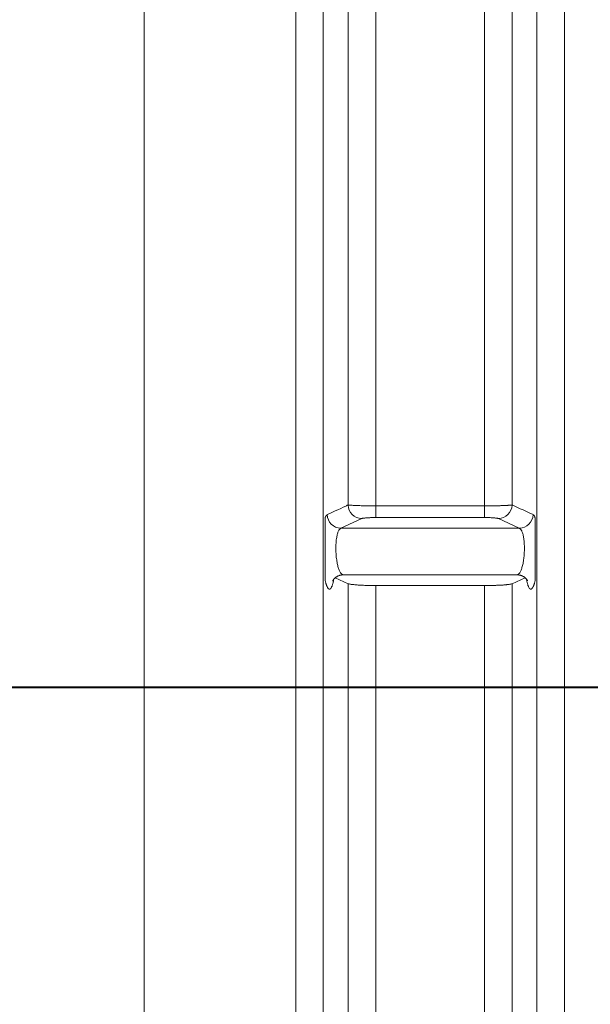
# Model space of a CAD drawing. Extents: x 193 to 943, y 26 to 526.
# Tile 174 of 207: x 376 to 382, y 104 to 114. Entities that reach past the tile are written whole.
import ezdxf
from ezdxf.lldxf.tags import DXFTag

# ---------------------------------------------------------------- set-up
doc = ezdxf.new("R2010")
doc.units = 0
doc.layers.get('0').update_dxf_attribs({"lineweight": 25})
doc.layers.add('KG4_HLS_S_____ZEICHNEN_LEER', color=7, linetype='Punkte_Nova', lineweight=40, true_color=0xadadad)
doc.layers.add('KG4_HLS_SYA', color=7, linetype='Continuous', lineweight=25)
tags = doc.linetypes.add('Punkte_Nova', pattern=[4.8, 0.4, 0.2, -4, 0.2]).pattern_tags.tags
tags[10:11] = [DXFTag(74, 4), DXFTag(75, 0), DXFTag(340, '0'), DXFTag(46, 0.0), DXFTag(50, 0.0), DXFTag(44, 0.0), DXFTag(45, 0.0)]
tags[8:9] = [DXFTag(74, 4), DXFTag(75, 0), DXFTag(340, '0'), DXFTag(46, 0.0), DXFTag(50, 0.0), DXFTag(44, 0.0), DXFTag(45, 0.0)]
tags[6:7] = [DXFTag(74, 4), DXFTag(75, 0), DXFTag(340, '0'), DXFTag(46, 0.0), DXFTag(50, 0.0), DXFTag(44, 0.0), DXFTag(45, 0.0)]
tags[4:5] = [DXFTag(74, 4), DXFTag(75, 0), DXFTag(340, '0'), DXFTag(46, 0.0), DXFTag(50, 0.0), DXFTag(44, 0.0), DXFTag(45, 0.0)]

# ---------------------------------------------------------------- blocks, each defined once
blk = doc.blocks.new('Spline-A069HW2G7N', base_point=(381.329, 108.465))
at = {"color": 0, "lineweight": -2}
for p, q in [((381.33, 108.527), (381.329, 108.527)), ((381.329, 108.527), (381.329, 108.527)), ((381.331, 108.527), (381.33, 108.527)), ((381.33, 108.527), (381.33, 108.527)), ((381.33, 108.527), (381.33, 108.527)), ((381.336, 108.527), (381.331, 108.527)), ((381.331, 108.527), (381.331, 108.527)), ((381.341, 108.526), (381.336, 108.527)), ((381.346, 108.524), (381.341, 108.526)), ((381.351, 108.523), (381.346, 108.524)), ((381.356, 108.521), (381.351, 108.523)), ((381.36, 108.519), (381.356, 108.521)), ((381.365, 108.517), (381.36, 108.519)), ((381.369, 108.515), (381.365, 108.517)), ((381.373, 108.513), (381.369, 108.515)), ((381.377, 108.511), (381.373, 108.513)), ((381.381, 108.508), (381.377, 108.511)), ((381.384, 108.506), (381.381, 108.508)), ((381.388, 108.504), (381.384, 108.506)), ((381.391, 108.501), (381.388, 108.504)), ((381.394, 108.499), (381.391, 108.501)), ((381.397, 108.496), (381.394, 108.499)), ((381.4, 108.494), (381.397, 108.496)), ((381.402, 108.491), (381.4, 108.494)), ((381.404, 108.489), (381.402, 108.491)), ((381.407, 108.487), (381.404, 108.489)), ((381.408, 108.485), (381.407, 108.487)), ((381.41, 108.483), (381.408, 108.485)), ((381.412, 108.481), (381.41, 108.483)), ((381.413, 108.479), (381.412, 108.481)), ((381.415, 108.477), (381.413, 108.479)), ((381.416, 108.475), (381.415, 108.477)), ((381.417, 108.473), (381.416, 108.475)), ((381.418, 108.472), (381.417, 108.473)), ((381.419, 108.471), (381.418, 108.472)), ((381.42, 108.469), (381.419, 108.471)), ((381.42, 108.468), (381.42, 108.469)), ((381.421, 108.467), (381.42, 108.468)), ((381.421, 108.466), (381.421, 108.467)), ((381.422, 108.465), (381.421, 108.466)), ((381.421, 108.466), (381.421, 108.466)), ((381.421, 108.466), (381.421, 108.466)), ((381.422, 108.465), (381.422, 108.465)), ((381.422, 108.465), (381.422, 108.465)), ((381.422, 108.465), (381.422, 108.465)), ((381.422, 108.465), (381.422, 108.465)), ((381.422, 108.465), (381.422, 108.465)), ((381.422, 108.465), (381.422, 108.465)), ((381.422, 108.465), (381.422, 108.465)), ((381.422, 108.465), (381.422, 108.465)), ((381.422, 108.465), (381.422, 108.465)), ((381.422, 108.465), (381.422, 108.465)), ((381.422, 108.465), (381.422, 108.465)), ((381.422, 108.465), (381.422, 108.465)), ((381.422, 108.465), (381.422, 108.465)), ((381.422, 108.465), (381.422, 108.465)), ((381.422, 108.465), (381.422, 108.465)), ((381.422, 108.465), (381.422, 108.465)), ((381.422, 108.465), (381.422, 108.465)), ((381.422, 108.465), (381.422, 108.465)), ((381.422, 108.465), (381.422, 108.465)), ((381.422, 108.465), (381.422, 108.465)), ((381.422, 108.465), (381.422, 108.465)), ((381.422, 108.465), (381.422, 108.465)), ((381.422, 108.465), (381.422, 108.465)), ((381.422, 108.465), (381.422, 108.465)), ((381.422, 108.465), (381.422, 108.465)), ((381.422, 108.465), (381.422, 108.465)), ((381.422, 108.465), (381.422, 108.465)), ((381.422, 108.465), (381.422, 108.465)), ((381.422, 108.465), (381.422, 108.465)), ((381.422, 108.465), (381.422, 108.465))]:
    blk.add_line(p, q, dxfattribs=at)
blk = doc.blocks.new('Spline-A069HW2M7N', base_point=(379.336, 108.465))
at = {"color": 0, "lineweight": -2}
for p, q in [((379.337, 108.467), (379.336, 108.467)), ((379.336, 108.467), (379.336, 108.466)), ((379.336, 108.466), (379.336, 108.466)), ((379.336, 108.466), (379.336, 108.465)), ((379.336, 108.465), (379.336, 108.466)), ((379.336, 108.466), (379.336, 108.466)), ((379.336, 108.465), (379.336, 108.465)), ((379.336, 108.465), (379.336, 108.465)), ((379.336, 108.465), (379.336, 108.465)), ((379.336, 108.465), (379.336, 108.465)), ((379.336, 108.465), (379.336, 108.465)), ((379.336, 108.465), (379.336, 108.465)), ((379.336, 108.465), (379.336, 108.465)), ((379.336, 108.465), (379.336, 108.465)), ((379.336, 108.465), (379.336, 108.465)), ((379.336, 108.465), (379.336, 108.465)), ((379.336, 108.465), (379.336, 108.465)), ((379.336, 108.465), (379.336, 108.465)), ((379.336, 108.465), (379.336, 108.465)), ((379.336, 108.465), (379.336, 108.465)), ((379.336, 108.465), (379.336, 108.465)), ((379.336, 108.465), (379.336, 108.465)), ((379.336, 108.465), (379.336, 108.465)), ((379.336, 108.465), (379.336, 108.465)), ((379.336, 108.465), (379.336, 108.465)), ((379.336, 108.465), (379.336, 108.465)), ((379.336, 108.465), (379.336, 108.465)), ((379.336, 108.465), (379.336, 108.465)), ((379.336, 108.465), (379.336, 108.465)), ((379.336, 108.465), (379.336, 108.465)), ((379.336, 108.465), (379.336, 108.465)), ((379.336, 108.465), (379.336, 108.465)), ((379.338, 108.47), (379.337, 108.468)), ((379.337, 108.468), (379.337, 108.467)), ((379.339, 108.471), (379.338, 108.47)), ((379.34, 108.472), (379.339, 108.471)), ((379.341, 108.474), (379.34, 108.472)), ((379.342, 108.475), (379.341, 108.474)), ((379.343, 108.477), (379.342, 108.475)), ((379.344, 108.479), (379.343, 108.477)), ((379.345, 108.481), (379.344, 108.479)), ((379.347, 108.483), (379.345, 108.481)), ((379.349, 108.485), (379.347, 108.483)), ((379.351, 108.487), (379.349, 108.485)), ((379.353, 108.489), (379.351, 108.487)), ((379.355, 108.491), (379.353, 108.489)), ((379.357, 108.493), (379.355, 108.491)), ((379.36, 108.496), (379.357, 108.493)), ((379.362, 108.498), (379.36, 108.496)), ((379.365, 108.5), (379.362, 108.498)), ((379.368, 108.503), (379.365, 108.5)), ((379.371, 108.505), (379.368, 108.503)), ((379.375, 108.507), (379.371, 108.505)), ((379.378, 108.509), (379.375, 108.507)), ((379.382, 108.511), (379.378, 108.509)), ((379.386, 108.514), (379.382, 108.511)), ((379.39, 108.516), (379.386, 108.514)), ((379.394, 108.517), (379.39, 108.516)), ((379.398, 108.519), (379.394, 108.517)), ((379.403, 108.521), (379.398, 108.519)), ((379.408, 108.523), (379.403, 108.521)), ((379.413, 108.525), (379.408, 108.523)), ((379.418, 108.526), (379.413, 108.525)), ((379.423, 108.527), (379.418, 108.526)), ((379.428, 108.527), (379.423, 108.527)), ((379.428, 108.527), (379.428, 108.527)), ((379.428, 108.527), (379.428, 108.527)), ((379.428, 108.527), (379.428, 108.527)), ((379.428, 108.527), (379.428, 108.527)), ((379.428, 108.527), (379.428, 108.527)), ((379.428, 108.527), (379.428, 108.527))]:
    blk.add_line(p, q, dxfattribs=at)
blk = doc.blocks.new('Spline-A069HXLS7N', base_point=(381.504, 108.471))
at = {"color": 0, "lineweight": -2}
for p, q in [((381.504, 109.137), (381.504, 109.139)), ((381.504, 109.136), (381.504, 109.137)), ((381.504, 109.135), (381.504, 109.136)), ((381.504, 109.133), (381.504, 109.135)), ((381.504, 109.132), (381.504, 109.133)), ((381.504, 109.13), (381.504, 109.132)), ((381.504, 109.126), (381.504, 109.13)), ((381.504, 109.122), (381.504, 109.126)), ((381.504, 109.118), (381.504, 109.122)), ((381.504, 109.113), (381.504, 109.118)), ((381.504, 109.109), (381.504, 109.113)), ((381.504, 109.105), (381.504, 109.109)), ((381.504, 109.091), (381.504, 109.105)), ((381.504, 109.078), (381.504, 109.091)), ((381.504, 109.064), (381.504, 109.078)), ((381.504, 109.05), (381.504, 109.064)), ((381.504, 109.037), (381.504, 109.05)), ((381.504, 109.023), (381.504, 109.037)), ((381.504, 109.009), (381.504, 109.023)), ((381.504, 108.995), (381.504, 109.009)), ((381.504, 108.981), (381.504, 108.995)), ((381.504, 108.966), (381.504, 108.981)), ((381.504, 108.951), (381.504, 108.966)), ((381.504, 108.936), (381.504, 108.951)), ((381.504, 108.923), (381.504, 108.936)), ((381.504, 108.91), (381.504, 108.923)), ((381.504, 108.897), (381.504, 108.91)), ((381.504, 108.884), (381.504, 108.897)), ((381.504, 108.87), (381.504, 108.884)), ((381.504, 108.856), (381.504, 108.87)), ((381.504, 108.843), (381.504, 108.856)), ((381.504, 108.83), (381.504, 108.843)), ((381.504, 108.817), (381.504, 108.83)), ((381.504, 108.803), (381.504, 108.817)), ((381.504, 108.79), (381.504, 108.803)), ((381.504, 108.777), (381.504, 108.79)), ((381.504, 108.762), (381.504, 108.777)), ((381.504, 108.747), (381.504, 108.762)), ((381.504, 108.732), (381.504, 108.747)), ((381.504, 108.717), (381.504, 108.732)), ((381.504, 108.702), (381.504, 108.717)), ((381.504, 108.687), (381.504, 108.702)), ((381.504, 108.673), (381.504, 108.687)), ((381.504, 108.659), (381.504, 108.673)), ((381.504, 108.645), (381.504, 108.659)), ((381.504, 108.631), (381.504, 108.645)), ((381.504, 108.617), (381.504, 108.631)), ((381.504, 108.603), (381.504, 108.617)), ((381.504, 108.594), (381.504, 108.603)), ((381.504, 108.586), (381.504, 108.594)), ((381.504, 108.577), (381.504, 108.586)), ((381.504, 108.568), (381.504, 108.577)), ((381.504, 108.56), (381.504, 108.568)), ((381.504, 108.551), (381.504, 108.56)), ((381.504, 108.543), (381.504, 108.551)), ((381.504, 108.534), (381.504, 108.543)), ((381.504, 108.526), (381.504, 108.534)), ((381.504, 108.517), (381.504, 108.526)), ((381.504, 108.508), (381.504, 108.517)), ((381.504, 108.499), (381.504, 108.508)), ((381.504, 108.495), (381.504, 108.499)), ((381.504, 108.49), (381.504, 108.495)), ((381.504, 108.485), (381.504, 108.49)), ((381.504, 108.481), (381.504, 108.485)), ((381.504, 108.476), (381.504, 108.481)), ((381.504, 108.471), (381.504, 108.476))]:
    blk.add_line(p, q, dxfattribs=at)
blk = doc.blocks.new('Spline-A069HXLU7N', base_point=(381.314, 108.527))
at = {"color": 0, "lineweight": -2}
for p, q in [((381.314, 108.53), (381.314, 108.53)), ((381.314, 108.53), (381.314, 108.53)), ((381.314, 108.53), (381.314, 108.53)), ((381.314, 108.53), (381.314, 108.53)), ((381.314, 108.53), (381.314, 108.53)), ((381.314, 108.53), (381.314, 108.53)), ((381.314, 108.53), (381.317, 108.529)), ((381.317, 108.529), (381.319, 108.529)), ((381.319, 108.529), (381.322, 108.529)), ((381.322, 108.529), (381.324, 108.528)), ((381.324, 108.528), (381.327, 108.528)), ((381.327, 108.528), (381.329, 108.527))]:
    blk.add_line(p, q, dxfattribs=at)
blk = doc.blocks.new('Spline-A069HXM47N', base_point=(379.428, 108.527))
at = {"color": 0, "lineweight": -2}
for p, q in [((379.428, 108.527), (379.431, 108.528)), ((379.431, 108.528), (379.433, 108.528)), ((379.433, 108.528), (379.436, 108.529)), ((379.436, 108.529), (379.438, 108.529)), ((379.438, 108.529), (379.441, 108.529)), ((379.441, 108.529), (379.443, 108.53)), ((379.443, 108.53), (379.443, 108.53)), ((379.443, 108.53), (379.443, 108.53)), ((379.443, 108.53), (379.443, 108.53)), ((379.443, 108.53), (379.443, 108.53)), ((379.443, 108.53), (379.443, 108.53)), ((379.443, 108.53), (379.443, 108.53))]:
    blk.add_line(p, q, dxfattribs=at)
blk = doc.blocks.new('Spline-A069HXM67N', base_point=(379.254, 108.471))
at = {"color": 0, "lineweight": -2}
for p, q in [((379.254, 109.139), (379.254, 109.134)), ((379.254, 109.134), (379.254, 109.13)), ((379.254, 109.13), (379.254, 109.126)), ((379.254, 109.126), (379.254, 109.121)), ((379.254, 109.121), (379.254, 109.117)), ((379.254, 109.117), (379.254, 109.113)), ((379.254, 109.113), (379.254, 109.105)), ((379.254, 109.105), (379.254, 109.097)), ((379.254, 109.097), (379.254, 109.089)), ((379.254, 109.089), (379.254, 109.082)), ((379.254, 109.082), (379.254, 109.075)), ((379.254, 109.075), (379.254, 109.068)), ((379.254, 109.068), (379.254, 109.06)), ((379.254, 109.06), (379.254, 109.053)), ((379.254, 109.053), (379.254, 109.046)), ((379.254, 109.046), (379.254, 109.038)), ((379.254, 109.038), (379.254, 109.031)), ((379.254, 109.031), (379.254, 109.024)), ((379.254, 109.024), (379.254, 109.011)), ((379.254, 109.011), (379.254, 108.999)), ((379.254, 108.999), (379.254, 108.986)), ((379.254, 108.986), (379.254, 108.974)), ((379.254, 108.974), (379.254, 108.961)), ((379.254, 108.961), (379.254, 108.947)), ((379.254, 108.947), (379.254, 108.934)), ((379.254, 108.934), (379.254, 108.92)), ((379.254, 108.92), (379.254, 108.907)), ((379.254, 108.907), (379.254, 108.893)), ((379.254, 108.893), (379.254, 108.879)), ((379.254, 108.879), (379.254, 108.865)), ((379.254, 108.865), (379.254, 108.851)), ((379.254, 108.851), (379.254, 108.838)), ((379.254, 108.838), (379.254, 108.824)), ((379.254, 108.824), (379.254, 108.811)), ((379.254, 108.811), (379.254, 108.797)), ((379.254, 108.797), (379.254, 108.783)), ((379.254, 108.783), (379.254, 108.77)), ((379.254, 108.77), (379.254, 108.756)), ((379.254, 108.756), (379.254, 108.742)), ((379.254, 108.742), (379.254, 108.728)), ((379.254, 108.728), (379.254, 108.715)), ((379.254, 108.715), (379.254, 108.701)), ((379.254, 108.701), (379.254, 108.685)), ((379.254, 108.685), (379.254, 108.668)), ((379.254, 108.668), (379.254, 108.652)), ((379.254, 108.652), (379.254, 108.635)), ((379.254, 108.635), (379.254, 108.619)), ((379.254, 108.619), (379.254, 108.603)), ((379.254, 108.603), (379.254, 108.587)), ((379.254, 108.587), (379.254, 108.572)), ((379.254, 108.572), (379.254, 108.556)), ((379.254, 108.556), (379.254, 108.54)), ((379.254, 108.54), (379.254, 108.524)), ((379.254, 108.524), (379.254, 108.508)), ((379.254, 108.508), (379.254, 108.503)), ((379.254, 108.503), (379.254, 108.498)), ((379.254, 108.498), (379.254, 108.494)), ((379.254, 108.494), (379.254, 108.489)), ((379.254, 108.489), (379.254, 108.484)), ((379.254, 108.484), (379.254, 108.48)), ((379.254, 108.48), (379.254, 108.478)), ((379.254, 108.478), (379.254, 108.477)), ((379.254, 108.477), (379.254, 108.475)), ((379.254, 108.475), (379.254, 108.474)), ((379.254, 108.474), (379.254, 108.473)), ((379.254, 108.473), (379.254, 108.471))]:
    blk.add_line(p, q, dxfattribs=at)
blk = doc.blocks.new('Spline-A069HXMK7N', base_point=(379.5, 108.414))
at = {"color": 0, "lineweight": -2}
for p, q in [((379.501, 108.434), (379.5, 108.434)), ((379.502, 108.434), (379.501, 108.434)), ((379.501, 108.434), (379.501, 108.434)), ((379.502, 108.433), (379.502, 108.434)), ((379.502, 108.434), (379.502, 108.434)), ((379.503, 108.433), (379.502, 108.433)), ((379.507, 108.432), (379.503, 108.433)), ((379.512, 108.431), (379.507, 108.432)), ((379.518, 108.429), (379.512, 108.431)), ((379.525, 108.428), (379.518, 108.429)), ((379.533, 108.427), (379.525, 108.428)), ((379.541, 108.426), (379.533, 108.427)), ((379.551, 108.425), (379.541, 108.426)), ((379.561, 108.424), (379.551, 108.425)), ((379.572, 108.423), (379.561, 108.424)), ((379.583, 108.422), (379.572, 108.423)), ((379.596, 108.421), (379.583, 108.422)), ((379.608, 108.42), (379.596, 108.421)), ((379.622, 108.419), (379.608, 108.42)), ((379.636, 108.418), (379.622, 108.419)), ((379.65, 108.417), (379.636, 108.418)), ((379.665, 108.417), (379.65, 108.417)), ((379.681, 108.416), (379.665, 108.417)), ((379.696, 108.416), (379.681, 108.416)), ((379.712, 108.415), (379.696, 108.416)), ((379.729, 108.415), (379.712, 108.415)), ((379.745, 108.415), (379.729, 108.415)), ((379.762, 108.415), (379.745, 108.415)), ((379.779, 108.415), (379.762, 108.415)), ((379.796, 108.414), (379.779, 108.415))]:
    blk.add_line(p, q, dxfattribs=at)
blk = doc.blocks.new('Spline-A069HXMM7N', base_point=(380.962, 108.414))
at = {"color": 0, "lineweight": -2}
for p, q in [((380.964, 108.414), (380.962, 108.414)), ((380.966, 108.414), (380.964, 108.414)), ((380.969, 108.414), (380.966, 108.414)), ((380.971, 108.414), (380.969, 108.414)), ((380.973, 108.414), (380.971, 108.414)), ((380.976, 108.414), (380.973, 108.414)), ((380.992, 108.415), (380.976, 108.414)), ((381.009, 108.415), (380.992, 108.415)), ((381.026, 108.415), (381.009, 108.415)), ((381.042, 108.415), (381.026, 108.415)), ((381.058, 108.416), (381.042, 108.415)), ((381.074, 108.416), (381.058, 108.416)), ((381.082, 108.416), (381.074, 108.416)), ((381.09, 108.417), (381.082, 108.416)), ((381.097, 108.417), (381.09, 108.417)), ((381.105, 108.417), (381.097, 108.417)), ((381.112, 108.418), (381.105, 108.417)), ((381.119, 108.418), (381.112, 108.418)), ((381.126, 108.418), (381.119, 108.418)), ((381.133, 108.419), (381.126, 108.418)), ((381.14, 108.419), (381.133, 108.419)), ((381.147, 108.42), (381.14, 108.419)), ((381.153, 108.42), (381.147, 108.42)), ((381.16, 108.42), (381.153, 108.42)), ((381.166, 108.421), (381.16, 108.42)), ((381.172, 108.421), (381.166, 108.421)), ((381.178, 108.422), (381.172, 108.421)), ((381.184, 108.422), (381.178, 108.422)), ((381.189, 108.423), (381.184, 108.422)), ((381.195, 108.423), (381.189, 108.423)), ((381.2, 108.424), (381.195, 108.423)), ((381.205, 108.424), (381.2, 108.424)), ((381.21, 108.425), (381.205, 108.424)), ((381.215, 108.426), (381.21, 108.425)), ((381.219, 108.426), (381.215, 108.426)), ((381.223, 108.427), (381.219, 108.426)), ((381.231, 108.428), (381.223, 108.427)), ((381.237, 108.429), (381.231, 108.428)), ((381.243, 108.43), (381.237, 108.429)), ((381.248, 108.432), (381.243, 108.43)), ((381.253, 108.433), (381.248, 108.432)), ((381.257, 108.434), (381.253, 108.433))]:
    blk.add_line(p, q, dxfattribs=at)
blk = doc.blocks.new('Spline-A069I0SG7N', base_point=(379.254, 108.376))
at = {"color": 0, "lineweight": -2}
for p, q in [((379.254, 108.471), (379.255, 108.464)), ((379.343, 108.466), (379.344, 108.469)), ((379.343, 108.462), (379.343, 108.466)), ((379.344, 108.469), (379.345, 108.473)), ((379.345, 108.477), (379.346, 108.481)), ((379.345, 108.473), (379.345, 108.477)), ((379.255, 108.464), (379.257, 108.458)), ((379.257, 108.458), (379.259, 108.451)), ((379.259, 108.451), (379.261, 108.444)), ((379.261, 108.444), (379.262, 108.438)), ((379.262, 108.438), (379.264, 108.432)), ((379.264, 108.432), (379.266, 108.427)), ((379.266, 108.427), (379.268, 108.421)), ((379.268, 108.421), (379.27, 108.416)), ((379.27, 108.416), (379.271, 108.411)), ((379.271, 108.411), (379.273, 108.407)), ((379.273, 108.407), (379.275, 108.403)), ((379.275, 108.403), (379.277, 108.399)), ((379.277, 108.399), (379.279, 108.395)), ((379.279, 108.395), (379.281, 108.392)), ((379.281, 108.392), (379.283, 108.389)), ((379.283, 108.389), (379.285, 108.386)), ((379.285, 108.386), (379.287, 108.384)), ((379.287, 108.384), (379.289, 108.382)), ((379.289, 108.382), (379.291, 108.38)), ((379.291, 108.38), (379.293, 108.378)), ((379.293, 108.378), (379.295, 108.377)), ((379.295, 108.377), (379.297, 108.376)), ((379.297, 108.376), (379.298, 108.376)), ((379.298, 108.376), (379.299, 108.376)), ((379.299, 108.376), (379.3, 108.376)), ((379.3, 108.376), (379.301, 108.376)), ((379.301, 108.376), (379.302, 108.376)), ((379.302, 108.376), (379.303, 108.376)), ((379.303, 108.376), (379.304, 108.376)), ((379.304, 108.376), (379.305, 108.376)), ((379.305, 108.376), (379.306, 108.377)), ((379.306, 108.377), (379.307, 108.377)), ((379.307, 108.377), (379.308, 108.378)), ((379.308, 108.378), (379.309, 108.378)), ((379.309, 108.378), (379.31, 108.379)), ((379.31, 108.379), (379.311, 108.38)), ((379.311, 108.38), (379.313, 108.381)), ((379.313, 108.381), (379.315, 108.383)), ((379.315, 108.383), (379.317, 108.386)), ((379.317, 108.386), (379.319, 108.388)), ((379.319, 108.388), (379.32, 108.392)), ((379.32, 108.392), (379.322, 108.395)), ((379.322, 108.395), (379.324, 108.399)), ((379.324, 108.399), (379.326, 108.403)), ((379.326, 108.403), (379.328, 108.407)), ((379.328, 108.407), (379.329, 108.411)), ((379.329, 108.411), (379.331, 108.416)), ((379.331, 108.416), (379.333, 108.421)), ((379.333, 108.421), (379.334, 108.427)), ((379.334, 108.427), (379.336, 108.432)), ((379.336, 108.432), (379.338, 108.438)), ((379.338, 108.438), (379.339, 108.445)), ((379.339, 108.445), (379.341, 108.451)), ((379.341, 108.451), (379.342, 108.458)), ((379.342, 108.458), (379.343, 108.462))]:
    blk.add_line(p, q, dxfattribs=at)
blk = doc.blocks.new('Spline-A069I0SI7N', base_point=(379.254, 109.139))
at = {"color": 0, "lineweight": -2}
for p, q in [((379.255, 109.141), (379.254, 109.139)), ((379.256, 109.146), (379.255, 109.144)), ((379.255, 109.144), (379.255, 109.141)), ((379.257, 109.148), (379.256, 109.146)), ((379.258, 109.15), (379.257, 109.148)), ((379.259, 109.152), (379.258, 109.15)), ((379.26, 109.154), (379.259, 109.152)), ((379.261, 109.156), (379.26, 109.154)), ((379.262, 109.158), (379.261, 109.156)), ((379.263, 109.159), (379.262, 109.158)), ((379.264, 109.161), (379.263, 109.159)), ((379.265, 109.163), (379.264, 109.161)), ((379.266, 109.164), (379.265, 109.163)), ((379.267, 109.165), (379.266, 109.164)), ((379.268, 109.166), (379.267, 109.165)), ((379.269, 109.168), (379.268, 109.166)), ((379.27, 109.17), (379.269, 109.169)), ((379.269, 109.169), (379.269, 109.168)), ((379.271, 109.17), (379.27, 109.17)), ((379.272, 109.171), (379.271, 109.17)), ((379.273, 109.172), (379.272, 109.171)), ((379.274, 109.173), (379.273, 109.172)), ((379.275, 109.173), (379.274, 109.173)), ((379.276, 109.174), (379.275, 109.173))]:
    blk.add_line(p, q, dxfattribs=at)
blk = doc.blocks.new('Spline-A069I0SK7N', base_point=(379.276, 109.174))
at = {"color": 0, "lineweight": -2}
for p, q in [((379.363, 109.214), (379.334, 109.201)), ((379.392, 109.227), (379.363, 109.214)), ((379.421, 109.241), (379.392, 109.227)), ((379.449, 109.254), (379.421, 109.241)), ((379.458, 109.258), (379.449, 109.254)), ((379.466, 109.262), (379.458, 109.258)), ((379.475, 109.266), (379.466, 109.262)), ((379.483, 109.27), (379.475, 109.266)), ((379.492, 109.274), (379.483, 109.27)), ((379.5, 109.278), (379.492, 109.274)), ((379.305, 109.187), (379.276, 109.174)), ((379.334, 109.201), (379.305, 109.187))]:
    blk.add_line(p, q, dxfattribs=at)
blk = doc.blocks.new('Spline-A069I0SS7N', base_point=(381.257, 109.174))
at = {"color": 0, "lineweight": -2}
for p, q in [((381.286, 109.264), (381.257, 109.278)), ((381.315, 109.251), (381.286, 109.264)), ((381.344, 109.238), (381.315, 109.251)), ((381.373, 109.224), (381.344, 109.238)), ((381.402, 109.211), (381.373, 109.224)), ((381.43, 109.197), (381.402, 109.211)), ((381.439, 109.193), (381.43, 109.197)), ((381.447, 109.19), (381.439, 109.193)), ((381.456, 109.186), (381.447, 109.19)), ((381.464, 109.182), (381.456, 109.186)), ((381.473, 109.178), (381.464, 109.182)), ((381.481, 109.174), (381.473, 109.178))]:
    blk.add_line(p, q, dxfattribs=at)
blk = doc.blocks.new('Spline-A069I0SU7N', base_point=(381.481, 109.139))
at = {"color": 0, "lineweight": -2}
for p, q in [((381.483, 109.172), (381.481, 109.174)), ((381.485, 109.171), (381.483, 109.172)), ((381.487, 109.169), (381.485, 109.171)), ((381.489, 109.167), (381.487, 109.169)), ((381.491, 109.165), (381.489, 109.167)), ((381.493, 109.162), (381.491, 109.165)), ((381.495, 109.16), (381.493, 109.162)), ((381.496, 109.156), (381.495, 109.16)), ((381.498, 109.153), (381.496, 109.156)), ((381.5, 109.149), (381.498, 109.153)), ((381.501, 109.145), (381.5, 109.149)), ((381.503, 109.14), (381.501, 109.145)), ((381.504, 109.139), (381.503, 109.14)), ((381.503, 109.14), (381.503, 109.14)), ((381.503, 109.14), (381.503, 109.14)), ((381.503, 109.14), (381.503, 109.14)), ((381.504, 109.139), (381.504, 109.139)), ((381.504, 109.139), (381.504, 109.139))]:
    blk.add_line(p, q, dxfattribs=at)
blk = doc.blocks.new('Spline-A069I0SW7N', base_point=(381.412, 108.376))
at = {"color": 0, "lineweight": -2}
for p, q in [((381.412, 108.481), (381.412, 108.477)), ((381.412, 108.477), (381.413, 108.473)), ((381.413, 108.473), (381.414, 108.469)), ((381.414, 108.469), (381.414, 108.466)), ((381.414, 108.466), (381.415, 108.462)), ((381.502, 108.464), (381.504, 108.471)), ((381.415, 108.462), (381.415, 108.458)), ((381.415, 108.458), (381.417, 108.451)), ((381.417, 108.451), (381.418, 108.445)), ((381.418, 108.445), (381.42, 108.438)), ((381.42, 108.438), (381.421, 108.432)), ((381.421, 108.432), (381.423, 108.427)), ((381.423, 108.427), (381.425, 108.421)), ((381.425, 108.421), (381.426, 108.416)), ((381.426, 108.416), (381.428, 108.411)), ((381.428, 108.411), (381.43, 108.407)), ((381.43, 108.407), (381.432, 108.403)), ((381.432, 108.403), (381.433, 108.399)), ((381.433, 108.399), (381.435, 108.395)), ((381.435, 108.395), (381.437, 108.392)), ((381.437, 108.392), (381.439, 108.388)), ((381.439, 108.388), (381.441, 108.386)), ((381.441, 108.386), (381.443, 108.383)), ((381.443, 108.383), (381.445, 108.381)), ((381.445, 108.381), (381.447, 108.38)), ((381.447, 108.38), (381.448, 108.378)), ((381.448, 108.378), (381.45, 108.377)), ((381.45, 108.377), (381.451, 108.377)), ((381.451, 108.377), (381.452, 108.376)), ((381.452, 108.376), (381.453, 108.376)), ((381.453, 108.376), (381.454, 108.376)), ((381.454, 108.376), (381.455, 108.376)), ((381.455, 108.376), (381.456, 108.376)), ((381.456, 108.376), (381.457, 108.376)), ((381.457, 108.376), (381.458, 108.376)), ((381.458, 108.376), (381.459, 108.376)), ((381.459, 108.376), (381.46, 108.376)), ((381.46, 108.376), (381.461, 108.377)), ((381.461, 108.377), (381.462, 108.377)), ((381.462, 108.377), (381.463, 108.378)), ((381.463, 108.378), (381.464, 108.378)), ((381.464, 108.378), (381.466, 108.38)), ((381.466, 108.38), (381.468, 108.382)), ((381.468, 108.382), (381.47, 108.384)), ((381.47, 108.384), (381.472, 108.386)), ((381.472, 108.386), (381.474, 108.389)), ((381.474, 108.389), (381.476, 108.392)), ((381.476, 108.392), (381.478, 108.395)), ((381.478, 108.395), (381.48, 108.399)), ((381.48, 108.399), (381.482, 108.403)), ((381.482, 108.403), (381.484, 108.407)), ((381.484, 108.407), (381.486, 108.412)), ((381.486, 108.412), (381.488, 108.416)), ((381.488, 108.416), (381.49, 108.421)), ((381.49, 108.421), (381.492, 108.427)), ((381.492, 108.427), (381.493, 108.432)), ((381.493, 108.432), (381.495, 108.438)), ((381.495, 108.438), (381.497, 108.445)), ((381.497, 108.445), (381.499, 108.451)), ((381.499, 108.451), (381.5, 108.458)), ((381.5, 108.458), (381.502, 108.464))]:
    blk.add_line(p, q, dxfattribs=at)
blk = doc.blocks.new('Kreis-A069I0TQ7N', base_point=(381.333, 109.028))
at = {"color": 0, "lineweight": -2}
blk.add_ellipse((381.33, 109.179), major_axis=(0.003, -0.151), ratio=1, start_param=0, end_param=1.513907, dxfattribs=at)
blk = doc.blocks.new('Spline-A069I0TS7N', base_point=(381.314, 108.53))
at = {"color": 0, "lineweight": -2}
for p, q in [((381.333, 109.028), (381.337, 109.026)), ((381.337, 109.026), (381.341, 109.023)), ((381.341, 109.023), (381.345, 109.02)), ((381.345, 109.02), (381.348, 109.016)), ((381.348, 109.016), (381.352, 109.012)), ((381.352, 109.012), (381.355, 109.007)), ((381.355, 109.007), (381.359, 109.001)), ((381.359, 109.001), (381.362, 108.995)), ((381.362, 108.995), (381.365, 108.987)), ((381.365, 108.987), (381.368, 108.979)), ((381.368, 108.979), (381.371, 108.97)), ((381.371, 108.97), (381.373, 108.96)), ((381.373, 108.96), (381.376, 108.95)), ((381.376, 108.95), (381.378, 108.939)), ((381.378, 108.939), (381.38, 108.928)), ((381.38, 108.928), (381.382, 108.917)), ((381.382, 108.917), (381.383, 108.905)), ((381.383, 108.905), (381.385, 108.892)), ((381.385, 108.892), (381.386, 108.88)), ((381.386, 108.88), (381.387, 108.867)), ((381.387, 108.867), (381.387, 108.853)), ((381.387, 108.853), (381.388, 108.84)), ((381.388, 108.785), (381.387, 108.771)), ((381.388, 108.84), (381.388, 108.826)), ((381.388, 108.826), (381.388, 108.812)), ((381.388, 108.812), (381.388, 108.799)), ((381.388, 108.799), (381.388, 108.785)), ((381.378, 108.677), (381.376, 108.664)), ((381.38, 108.69), (381.378, 108.677)), ((381.381, 108.703), (381.38, 108.69)), ((381.383, 108.716), (381.381, 108.703)), ((381.384, 108.73), (381.383, 108.716)), ((381.386, 108.743), (381.384, 108.73)), ((381.387, 108.757), (381.386, 108.743)), ((381.387, 108.771), (381.387, 108.757)), ((381.349, 108.572), (381.346, 108.564)), ((381.353, 108.58), (381.349, 108.572)), ((381.356, 108.589), (381.353, 108.58)), ((381.359, 108.598), (381.356, 108.589)), ((381.362, 108.608), (381.359, 108.598)), ((381.365, 108.618), (381.362, 108.608)), ((381.368, 108.629), (381.365, 108.618)), ((381.371, 108.641), (381.368, 108.629)), ((381.373, 108.652), (381.371, 108.641)), ((381.376, 108.664), (381.373, 108.652)), ((381.318, 108.532), (381.314, 108.53)), ((381.321, 108.534), (381.318, 108.532)), ((381.324, 108.536), (381.321, 108.534)), ((381.328, 108.539), (381.324, 108.536)), ((381.331, 108.542), (381.328, 108.539)), ((381.334, 108.546), (381.331, 108.542)), ((381.338, 108.551), (381.334, 108.546)), ((381.342, 108.557), (381.338, 108.551)), ((381.346, 108.564), (381.342, 108.557))]:
    blk.add_line(p, q, dxfattribs=at)
blk = doc.blocks.new('Spline-A069I0U27N', base_point=(379.369, 108.53))
at = {"color": 0, "lineweight": -2}
for p, q in [((379.392, 108.987), (379.395, 108.995)), ((379.395, 108.995), (379.399, 109.001)), ((379.399, 109.001), (379.402, 109.007)), ((379.402, 109.007), (379.405, 109.012)), ((379.405, 109.012), (379.409, 109.016)), ((379.409, 109.016), (379.413, 109.02)), ((379.413, 109.02), (379.416, 109.023)), ((379.416, 109.023), (379.42, 109.026)), ((379.42, 109.026), (379.424, 109.028)), ((379.372, 108.88), (379.373, 108.892)), ((379.373, 108.892), (379.374, 108.905)), ((379.374, 108.905), (379.376, 108.917)), ((379.376, 108.917), (379.378, 108.928)), ((379.378, 108.928), (379.38, 108.939)), ((379.38, 108.939), (379.382, 108.95)), ((379.382, 108.95), (379.384, 108.96)), ((379.384, 108.96), (379.387, 108.97)), ((379.387, 108.97), (379.39, 108.979)), ((379.39, 108.979), (379.392, 108.987)), ((379.369, 108.84), (379.37, 108.853)), ((379.369, 108.826), (379.369, 108.84)), ((379.369, 108.812), (379.369, 108.826)), ((379.369, 108.799), (379.369, 108.812)), ((379.37, 108.785), (379.369, 108.799)), ((379.37, 108.853), (379.371, 108.867)), ((379.37, 108.771), (379.37, 108.785)), ((379.371, 108.867), (379.372, 108.88)), ((379.371, 108.757), (379.37, 108.771)), ((379.372, 108.743), (379.371, 108.757)), ((379.373, 108.73), (379.372, 108.743)), ((379.374, 108.716), (379.373, 108.73)), ((379.376, 108.703), (379.374, 108.716)), ((379.378, 108.69), (379.376, 108.703)), ((379.38, 108.677), (379.378, 108.69)), ((379.382, 108.664), (379.38, 108.677)), ((379.384, 108.652), (379.382, 108.664)), ((379.387, 108.641), (379.384, 108.652)), ((379.389, 108.629), (379.387, 108.641)), ((379.392, 108.618), (379.389, 108.629)), ((379.395, 108.608), (379.392, 108.618)), ((379.398, 108.598), (379.395, 108.608)), ((379.401, 108.589), (379.398, 108.598)), ((379.405, 108.58), (379.401, 108.589)), ((379.408, 108.572), (379.405, 108.58)), ((379.412, 108.564), (379.408, 108.572)), ((379.415, 108.557), (379.412, 108.564)), ((379.419, 108.551), (379.415, 108.557)), ((379.423, 108.546), (379.419, 108.551)), ((379.426, 108.542), (379.423, 108.546)), ((379.43, 108.539), (379.426, 108.542)), ((379.433, 108.536), (379.43, 108.539)), ((379.436, 108.534), (379.433, 108.536)), ((379.44, 108.532), (379.436, 108.534)), ((379.443, 108.53), (379.44, 108.532))]:
    blk.add_line(p, q, dxfattribs=at)
blk = doc.blocks.new('Kreis-A069I0U47N', base_point=(379.276, 109.028))
at = {"color": 0, "lineweight": -2}
blk.add_ellipse((379.427, 109.179), major_axis=(-0.151, -0.005), ratio=1, start_param=0, end_param=1.513907, dxfattribs=at)
blk = doc.blocks.new('Kreis-A069I0UK7N', base_point=(379.5, 109.132))
at = {"color": 0, "lineweight": -2}
blk.add_ellipse((379.651, 109.283), major_axis=(-0.151, -0.006), ratio=1, start_param=0, end_param=1.512581, dxfattribs=at)
blk = doc.blocks.new('Spline-A069I0UM7N', base_point=(379.648, 109.132))
at = {"color": 0, "lineweight": -2}
for p, q in [((379.648, 109.132), (379.648, 109.133)), ((379.648, 109.133), (379.649, 109.133)), ((379.649, 109.133), (379.649, 109.133)), ((379.649, 109.133), (379.649, 109.133)), ((379.649, 109.133), (379.65, 109.133)), ((379.65, 109.133), (379.652, 109.134)), ((379.65, 109.133), (379.65, 109.133)), ((379.652, 109.134), (379.655, 109.135)), ((379.655, 109.135), (379.658, 109.135)), ((379.658, 109.135), (379.662, 109.136)), ((379.662, 109.136), (379.666, 109.136)), ((379.666, 109.136), (379.67, 109.137)), ((379.67, 109.137), (379.675, 109.138)), ((379.675, 109.138), (379.68, 109.138)), ((379.68, 109.138), (379.686, 109.139)), ((379.686, 109.139), (379.691, 109.139)), ((379.691, 109.139), (379.697, 109.14)), ((379.697, 109.14), (379.704, 109.14)), ((379.704, 109.14), (379.71, 109.14)), ((379.71, 109.14), (379.717, 109.141)), ((379.717, 109.141), (379.724, 109.141)), ((379.724, 109.141), (379.732, 109.141)), ((379.732, 109.141), (379.739, 109.142)), ((379.739, 109.142), (379.747, 109.142)), ((379.747, 109.142), (379.755, 109.142)), ((379.755, 109.142), (379.763, 109.142)), ((379.763, 109.142), (379.771, 109.142)), ((379.771, 109.142), (379.779, 109.142)), ((379.779, 109.142), (379.787, 109.143)), ((379.787, 109.143), (379.796, 109.143))]:
    blk.add_line(p, q, dxfattribs=at)
blk = doc.blocks.new('Spline-A069I0UO7N', base_point=(380.962, 109.132))
at = {"color": 0, "lineweight": -2}
for p, q in [((380.962, 109.143), (380.971, 109.143)), ((380.971, 109.143), (380.98, 109.142)), ((380.98, 109.142), (380.989, 109.142)), ((380.989, 109.142), (380.998, 109.142)), ((380.998, 109.142), (381.007, 109.142)), ((381.007, 109.142), (381.015, 109.142)), ((381.015, 109.142), (381.023, 109.142)), ((381.023, 109.142), (381.031, 109.141)), ((381.031, 109.141), (381.038, 109.141)), ((381.038, 109.141), (381.046, 109.14)), ((381.046, 109.14), (381.053, 109.14)), ((381.053, 109.14), (381.059, 109.14)), ((381.059, 109.14), (381.066, 109.139)), ((381.066, 109.139), (381.072, 109.139)), ((381.072, 109.139), (381.078, 109.138)), ((381.078, 109.138), (381.083, 109.138)), ((381.083, 109.138), (381.088, 109.137)), ((381.088, 109.137), (381.092, 109.136)), ((381.092, 109.136), (381.096, 109.136)), ((381.096, 109.136), (381.099, 109.135)), ((381.099, 109.135), (381.102, 109.134)), ((381.102, 109.134), (381.105, 109.134)), ((381.105, 109.134), (381.107, 109.133)), ((381.107, 109.133), (381.11, 109.132))]:
    blk.add_line(p, q, dxfattribs=at)
blk = doc.blocks.new('Kreis-A069I0US7N', base_point=(381.11, 109.132))
at = {"color": 0, "lineweight": -2}
blk.add_ellipse((381.106, 109.283), major_axis=(0.003, -0.151), ratio=1, start_param=0, end_param=1.512581, dxfattribs=at)
blk = doc.blocks.new('Spline-A069I0W87N', base_point=(380.962, 109.269))
at = {"color": 0, "lineweight": -2}
for p, q in [((380.971, 109.269), (380.962, 109.269)), ((380.98, 109.269), (380.971, 109.269)), ((380.99, 109.269), (380.98, 109.269)), ((380.999, 109.269), (380.99, 109.269)), ((381.008, 109.269), (380.999, 109.269)), ((381.017, 109.269), (381.008, 109.269)), ((381.026, 109.269), (381.017, 109.269)), ((381.035, 109.269), (381.026, 109.269)), ((381.043, 109.269), (381.035, 109.269)), ((381.052, 109.269), (381.043, 109.269)), ((381.06, 109.269), (381.052, 109.269)), ((381.069, 109.269), (381.06, 109.269)), ((381.077, 109.269), (381.069, 109.269)), ((381.085, 109.27), (381.077, 109.269)), ((381.093, 109.27), (381.085, 109.27)), ((381.101, 109.27), (381.093, 109.27)), ((381.108, 109.27), (381.101, 109.27)), ((381.116, 109.27), (381.108, 109.27)), ((381.123, 109.27), (381.116, 109.27)), ((381.13, 109.27), (381.123, 109.27)), ((381.137, 109.271), (381.13, 109.27)), ((381.144, 109.271), (381.137, 109.271)), ((381.15, 109.271), (381.144, 109.271)), ((381.157, 109.271), (381.15, 109.271)), ((381.163, 109.271), (381.157, 109.271)), ((381.17, 109.272), (381.163, 109.271)), ((381.176, 109.272), (381.17, 109.272)), ((381.182, 109.272), (381.176, 109.272)), ((381.188, 109.272), (381.182, 109.272)), ((381.194, 109.273), (381.188, 109.272)), ((381.199, 109.273), (381.194, 109.273)), ((381.204, 109.273), (381.199, 109.273)), ((381.209, 109.273), (381.204, 109.273)), ((381.214, 109.274), (381.209, 109.273)), ((381.218, 109.274), (381.214, 109.274)), ((381.223, 109.274), (381.218, 109.274)), ((381.227, 109.275), (381.223, 109.274)), ((381.231, 109.275), (381.227, 109.275)), ((381.235, 109.275), (381.231, 109.275)), ((381.238, 109.275), (381.235, 109.275)), ((381.241, 109.276), (381.238, 109.275)), ((381.244, 109.276), (381.241, 109.276)), ((381.247, 109.276), (381.244, 109.276)), ((381.249, 109.277), (381.247, 109.276)), ((381.251, 109.277), (381.249, 109.277)), ((381.253, 109.277), (381.251, 109.277)), ((381.255, 109.278), (381.253, 109.277)), ((381.257, 109.278), (381.255, 109.278))]:
    blk.add_line(p, q, dxfattribs=at)
blk = doc.blocks.new('Spline-A069I0WA7N', base_point=(379.5, 109.269))
at = {"color": 0, "lineweight": -2}
for p, q in [((379.501, 109.278), (379.5, 109.278)), ((379.502, 109.278), (379.501, 109.278)), ((379.502, 109.277), (379.502, 109.278)), ((379.503, 109.277), (379.502, 109.277)), ((379.504, 109.277), (379.503, 109.277)), ((379.505, 109.277), (379.504, 109.277)), ((379.509, 109.276), (379.505, 109.277)), ((379.515, 109.276), (379.509, 109.276)), ((379.521, 109.275), (379.515, 109.276)), ((379.528, 109.275), (379.521, 109.275)), ((379.536, 109.274), (379.528, 109.275)), ((379.545, 109.274), (379.536, 109.274)), ((379.555, 109.273), (379.545, 109.274)), ((379.565, 109.273), (379.555, 109.273)), ((379.576, 109.272), (379.565, 109.273)), ((379.587, 109.272), (379.576, 109.272)), ((379.599, 109.271), (379.587, 109.272)), ((379.612, 109.271), (379.599, 109.271)), ((379.625, 109.271), (379.612, 109.271)), ((379.639, 109.27), (379.625, 109.271)), ((379.653, 109.27), (379.639, 109.27)), ((379.668, 109.27), (379.653, 109.27)), ((379.683, 109.269), (379.668, 109.27)), ((379.698, 109.269), (379.683, 109.269)), ((379.714, 109.269), (379.698, 109.269)), ((379.73, 109.269), (379.714, 109.269)), ((379.746, 109.269), (379.73, 109.269)), ((379.763, 109.269), (379.746, 109.269)), ((379.779, 109.269), (379.763, 109.269)), ((379.796, 109.269), (379.779, 109.269))]:
    blk.add_line(p, q, dxfattribs=at)

msp = doc.modelspace()

# ---------------------------------------------------------------- linework, layer by layer
at = {"layer": 'KG4_HLS_S_____ZEICHNEN_LEER', "ltscale": 0.4}
msp.add_line((358.609, 107.326), (516.614, 107.326), dxfattribs=at)
at = {"layer": 'KG4_HLS_SYA', "color": 8, "linetype": 'Continuous', "lineweight": 9, "ltscale": 0.13, "true_color": 0x808080}
for p, q in [((377.316, 116.027), (377.316, 89.938)), ((378.939, 116.027), (378.939, 89.938)), ((381.818, 89.938), (381.818, 116.027)), ((379.235, 90.028), (379.235, 115.946)), ((381.522, 115.946), (381.522, 90.028)), ((379.5, 115.452), (379.5, 109.278)), ((381.257, 109.278), (381.257, 115.452)), ((379.796, 109.269), (379.796, 115.371)), ((380.962, 115.371), (380.962, 109.269)), ((379.796, 109.269), (379.796, 109.143)), ((380.962, 109.269), (379.796, 109.269)), ((380.962, 109.269), (380.962, 109.143)), ((379.424, 109.028), (379.648, 109.132)), ((379.796, 109.143), (380.962, 109.143)), ((381.11, 109.132), (381.333, 109.028)), ((381.333, 109.028), (379.424, 109.028)), ((379.5, 108.434), (379.362, 108.497)), ((381.314, 108.53), (379.443, 108.53)), ((381.395, 108.497), (381.257, 108.434)), ((379.5, 108.434), (379.5, 99.024)), ((379.796, 108.414), (380.962, 108.414)), ((379.796, 99.05), (379.796, 108.414)), ((380.962, 108.414), (380.962, 99.05)), ((381.257, 99.024), (381.257, 108.434))]:
    msp.add_line(p, q, dxfattribs=at)

# ---------------------------------------------------------------- block references
for name, p in [('Spline-A069I0SK7N', (379.276, 109.174)), ('Kreis-A069I0UK7N', (379.5, 109.132)), ('Spline-A069I0WA7N', (379.5, 109.269)), ('Spline-A069I0W87N', (380.962, 109.269)), ('Kreis-A069I0US7N', (381.11, 109.132)), ('Spline-A069I0SS7N', (381.257, 109.174)), ('Spline-A069I0SI7N', (379.254, 109.139)), ('Spline-A069HXM67N', (379.254, 108.471)), ('Kreis-A069I0U47N', (379.276, 109.028)), ('Spline-A069I0UM7N', (379.648, 109.132)), ('Spline-A069I0UO7N', (380.962, 109.132)), ('Kreis-A069I0TQ7N', (381.333, 109.028)), ('Spline-A069I0SU7N', (381.481, 109.139)), ('Spline-A069HXLS7N', (381.504, 108.471)), ('Spline-A069I0U27N', (379.369, 108.53)), ('Spline-A069I0TS7N', (381.314, 108.53)), ('Spline-A069I0SG7N', (379.254, 108.376)), ('Spline-A069HW2M7N', (379.336, 108.465)), ('Spline-A069HXM47N', (379.428, 108.527)), ('Spline-A069HXLU7N', (381.314, 108.527)), ('Spline-A069HW2G7N', (381.329, 108.465)), ('Spline-A069I0SW7N', (381.412, 108.376)), ('Spline-A069HXMK7N', (379.5, 108.414)), ('Spline-A069HXMM7N', (380.962, 108.414))]:
    msp.add_blockref(name, p, dxfattribs=at)

doc.saveas('drawing.dxf')
